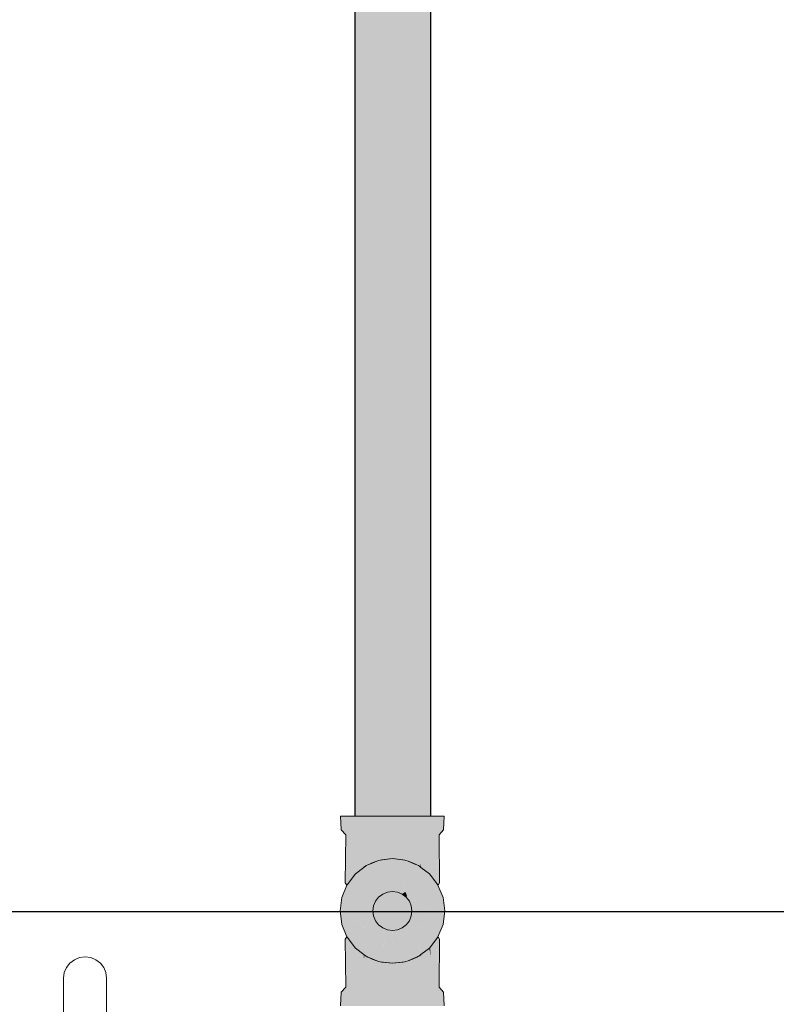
# Model space of a CAD drawing. Header units: millimetres. Extents: x -16331 to -10174, y -4135 to -3584.
# Tile 27 of 256: x -10371.181 to -10370.196, y -4014.513 to -4013.232. Entities that reach past the tile are written whole.
import ezdxf

# ---------------------------------------------------------------- set-up
doc = ezdxf.new("R2010")
doc.units = ezdxf.units.MM
doc.layers.add('AF-Condutos', color=4, linetype='Continuous')
doc.layers.add('DI-Eixos', color=7, linetype='Continuous')
for name, color, linetype, lineweight in [('AF-Peça de utilização', 152, 'Continuous', 18), ('DI-Elementos externos em vista', 9, 'Continuous', 5), ('IFC-IfcFlowTerminal-Contorno', 250, 'Continuous', 5)]:
    doc.layers.add(name, color=color, linetype=linetype, lineweight=lineweight)

msp = doc.modelspace()

# ---------------------------------------------------------------- hatches: boundary and pattern name
at = {"layer": 'AF-Condutos', "linetype": 'Continuous'}
for points in [[(-10370.7448, -4014.2682), (-10370.7448, -4014.2682), (-10370.7364, -4014.2682), (-10370.7362, -4014.2682), (-10370.7209, -4010.5657), (-10370.7364, -4010.5657), (-10370.7448, -4010.5657)], [(-10370.7209, -4010.5657), (-10370.7362, -4014.2682), (-10370.7209, -4014.2682), (-10370.7207, -4014.2682), (-10370.7012, -4014.2682), (-10370.7012, -4010.5657)], [(-10370.7009, -4014.2682), (-10370.6805, -4010.5657), (-10370.7012, -4010.5657), (-10370.7012, -4014.2682)], [(-10370.6805, -4010.5657), (-10370.7009, -4014.2682), (-10370.6805, -4014.2682)], [(-10370.6503, -4010.5657), (-10370.6625, -4010.5657), (-10370.6805, -4010.5657), (-10370.6805, -4014.2682), (-10370.6803, -4014.2682), (-10370.6625, -4014.2682), (-10370.6623, -4014.2682), (-10370.6503, -4014.2682)], [(-10370.6459, -4010.5657), (-10370.6503, -4010.5657), (-10370.6503, -4014.2682), (-10370.6502, -4014.2682), (-10370.6459, -4014.2682)]]:
    msp.add_hatch(color=151, dxfattribs=at).paths.add_polyline_path(points)
at = {"layer": 'AF-Peça de utilização', "linetype": 'Continuous'}
for points in [[(-10370.7635, -4014.2682), (-10370.7625, -4014.2861), (-10370.7568, -4014.2927), (-10370.7528, -4014.3552), (-10370.7531, -4014.2927), (-10370.7528, -4014.3548), (-10370.7528, -4014.3548), (-10370.7448, -4014.3444), (-10370.7494, -4014.2927), (-10370.7585, -4014.2861), (-10370.7494, -4014.2927), (-10370.748, -4014.3082), (-10370.7448, -4014.3441), (-10370.7448, -4014.3082), (-10370.7448, -4014.3441), (-10370.7432, -4014.3082), (-10370.7448, -4014.2927), (-10370.7432, -4014.3082), (-10370.7448, -4014.3441), (-10370.7447, -4014.344), (-10370.7448, -4014.3441), (-10370.7448, -4014.3444), (-10370.7441, -4014.3435), (-10370.7437, -4014.3432), (-10370.7436, -4014.3431), (-10370.7437, -4014.343), (-10370.7436, -4014.3431), (-10370.7436, -4014.3428), (-10370.7436, -4014.3431), (-10370.7435, -4014.3431), (-10370.7401, -4014.3404), (-10370.7397, -4014.3401), (-10370.7402, -4014.3384), (-10370.7397, -4014.3401), (-10370.7332, -4014.3352), (-10370.733, -4014.335), (-10370.733, -4014.3346), (-10370.7398, -4014.3379), (-10370.7429, -4014.3082), (-10370.7398, -4014.3379), (-10370.7416, -4014.3082), (-10370.7425, -4014.2927), (-10370.7448, -4014.2892), (-10370.7425, -4014.2927), (-10370.7416, -4014.3082), (-10370.7398, -4014.3379), (-10370.7343, -4014.3307), (-10370.7398, -4014.3379), (-10370.733, -4014.3346), (-10370.734, -4014.3303), (-10370.739, -4014.3082), (-10370.733, -4014.3346), (-10370.7347, -4014.3082), (-10370.733, -4014.3082), (-10370.7288, -4014.3082), (-10370.733, -4014.2986), (-10370.7288, -4014.3082), (-10370.7259, -4014.3295), (-10370.7258, -4014.3295), (-10370.7261, -4014.3082), (-10370.7226, -4014.327), (-10370.7222, -4014.3289), (-10370.7225, -4014.3269), (-10370.7246, -4014.3082), (-10370.7263, -4014.2927), (-10370.733, -4014.2927), (-10370.7356, -4014.2927), (-10370.7448, -4014.2873), (-10370.7356, -4014.2927), (-10370.7263, -4014.2927), (-10370.7292, -4014.2861), (-10370.7394, -4014.2861), (-10370.7448, -4014.2861), (-10370.7469, -4014.2861), (-10370.7545, -4014.2861), (-10370.7469, -4014.2861), (-10370.7448, -4014.2861), (-10370.7448, -4014.2745), (-10370.7448, -4014.2861), (-10370.7394, -4014.2861), (-10370.7292, -4014.2861), (-10370.7263, -4014.2927), (-10370.7246, -4014.3082), (-10370.7222, -4014.3289), (-10370.7193, -4014.3082), (-10370.7109, -4014.3229), (-10370.71, -4014.3244), (-10370.7136, -4014.3259), (-10370.712, -4014.3257), (-10370.7097, -4014.325), (-10370.7098, -4014.3243), (-10370.7102, -4014.3225), (-10370.7135, -4014.3082), (-10370.7103, -4014.3221), (-10370.7097, -4014.325), (-10370.7085, -4014.3223), (-10370.7025, -4014.3082), (-10370.7171, -4014.2927), (-10370.7025, -4014.3082), (-10370.697, -4014.3211), (-10370.6959, -4014.3236), (-10370.6959, -4014.3207), (-10370.6959, -4014.3082), (-10370.6843, -4014.3224), (-10370.6822, -4014.325), (-10370.6834, -4014.3223), (-10370.6822, -4014.325), (-10370.6816, -4014.3221), (-10370.6893, -4014.3082), (-10370.6959, -4014.2927), (-10370.6893, -4014.3082), (-10370.6816, -4014.3221), (-10370.6784, -4014.3082), (-10370.6748, -4014.2927), (-10370.6784, -4014.3082), (-10370.6708, -4014.3261), (-10370.6705, -4014.3269), (-10370.6784, -4014.3082), (-10370.6821, -4014.3243), (-10370.6822, -4014.325), (-10370.6799, -4014.3257), (-10370.6783, -4014.3259), (-10370.6757, -4014.3262), (-10370.6783, -4014.3259), (-10370.6756, -4014.327), (-10370.6696, -4014.3289), (-10370.6699, -4014.327), (-10370.67, -4014.3262), (-10370.6726, -4014.3082), (-10370.6696, -4014.3289), (-10370.6673, -4014.3082), (-10370.6655, -4014.2927), (-10370.6627, -4014.2861), (-10370.6621, -4014.2682), (-10370.6728, -4014.2861), (-10370.6621, -4014.2682), (-10370.6784, -4014.2682), (-10370.6959, -4014.2861), (-10370.719, -4014.2861), (-10370.6959, -4014.2861), (-10370.6784, -4014.2682), (-10370.6959, -4014.2682), (-10370.7134, -4014.2682), (-10370.7297, -4014.2682), (-10370.7437, -4014.2682), (-10370.7448, -4014.2682), (-10370.7545, -4014.2682), (-10370.7612, -4014.2682)], [(-10370.6294, -4014.2861), (-10370.6284, -4014.2682), (-10370.6307, -4014.2682), (-10370.6374, -4014.2682), (-10370.6459, -4014.2682), (-10370.6482, -4014.2682), (-10370.6459, -4014.2806), (-10370.6482, -4014.2682), (-10370.6621, -4014.2682), (-10370.6627, -4014.2861), (-10370.6525, -4014.2861), (-10370.6627, -4014.2861), (-10370.6655, -4014.2927), (-10370.6562, -4014.2927), (-10370.6459, -4014.2861), (-10370.6562, -4014.2927), (-10370.6572, -4014.3082), (-10370.6588, -4014.3346), (-10370.6529, -4014.3082), (-10370.6493, -4014.2927), (-10370.6459, -4014.2867), (-10370.645, -4014.2861), (-10370.6459, -4014.2867), (-10370.6459, -4014.2876), (-10370.6459, -4014.2867), (-10370.6493, -4014.2927), (-10370.6459, -4014.2927), (-10370.6493, -4014.2927), (-10370.6529, -4014.3082), (-10370.6521, -4014.3379), (-10370.6522, -4014.3401), (-10370.6514, -4014.3407), (-10370.6486, -4014.3429), (-10370.6486, -4014.3424), (-10370.6503, -4014.3082), (-10370.6486, -4014.3424), (-10370.6486, -4014.3429), (-10370.6483, -4014.3431), (-10370.6483, -4014.3428), (-10370.6483, -4014.3431), (-10370.6477, -4014.3435), (-10370.6475, -4014.3438), (-10370.6475, -4014.3437), (-10370.649, -4014.3082), (-10370.6475, -4014.3438), (-10370.6459, -4014.3082), (-10370.6459, -4014.3023), (-10370.6459, -4014.3082), (-10370.6471, -4014.3444), (-10370.6459, -4014.3319), (-10370.6438, -4014.3082), (-10370.6424, -4014.2927), (-10370.6374, -4014.2861), (-10370.6424, -4014.2927), (-10370.6334, -4014.2861), (-10370.6424, -4014.2927), (-10370.6471, -4014.3444), (-10370.6391, -4014.3548), (-10370.6391, -4014.3548), (-10370.6388, -4014.2927), (-10370.6391, -4014.3552), (-10370.6351, -4014.2927)], [(-10370.7528, -4014.3549), (-10370.7568, -4014.2927), (-10370.7573, -4014.3552), (-10370.7546, -4014.3572), (-10370.7531, -4014.3552)], [(-10370.6588, -4014.3052), (-10370.6588, -4014.2927), (-10370.6655, -4014.2927), (-10370.6673, -4014.3082), (-10370.6694, -4014.3269), (-10370.6696, -4014.3289), (-10370.666, -4014.3295), (-10370.6696, -4014.3289), (-10370.6661, -4014.3307), (-10370.6641, -4014.3318), (-10370.6619, -4014.3327), (-10370.6608, -4014.3335), (-10370.6588, -4014.3346), (-10370.6603, -4014.3333), (-10370.6614, -4014.3329), (-10370.6603, -4014.3333), (-10370.6588, -4014.3346), (-10370.6589, -4014.3339), (-10370.6592, -4014.3321), (-10370.6594, -4014.3307), (-10370.6635, -4014.3307), (-10370.6644, -4014.3307), (-10370.6594, -4014.3307), (-10370.663, -4014.3082), (-10370.6627, -4014.3082), (-10370.663, -4014.3082), (-10370.6594, -4014.3307), (-10370.6588, -4014.3295), (-10370.6588, -4014.3294), (-10370.6588, -4014.3082), (-10370.6588, -4014.3294), (-10370.6588, -4014.3295), (-10370.6594, -4014.3307), (-10370.6588, -4014.3307), (-10370.6586, -4014.3307), (-10370.6572, -4014.3082), (-10370.6562, -4014.2927), (-10370.6588, -4014.2927)], [(-10370.6388, -4014.3552), (-10370.6373, -4014.3572), (-10370.6346, -4014.3552), (-10370.6351, -4014.2927), (-10370.639, -4014.3549)], [(-10370.733, -4014.3346), (-10370.7288, -4014.3082), (-10370.7347, -4014.3082)], [(-10370.733, -4014.3346), (-10370.7311, -4014.3335), (-10370.73, -4014.3327), (-10370.7278, -4014.3318), (-10370.7258, -4014.3307), (-10370.728, -4014.3312), (-10370.7307, -4014.333), (-10370.728, -4014.3312), (-10370.7258, -4014.3307), (-10370.7259, -4014.33), (-10370.726, -4014.3296), (-10370.7266, -4014.3301), (-10370.7269, -4014.3303), (-10370.7275, -4014.3307), (-10370.7269, -4014.3303), (-10370.7266, -4014.3301), (-10370.726, -4014.3296), (-10370.7288, -4014.3082), (-10370.7324, -4014.3307), (-10370.7326, -4014.3321), (-10370.7284, -4014.3307), (-10370.7326, -4014.3321), (-10370.7329, -4014.3339)], [(-10370.7288, -4014.3082), (-10370.726, -4014.3296), (-10370.7259, -4014.3295)], [(-10370.7261, -4014.3082), (-10370.7258, -4014.3295), (-10370.7258, -4014.3307), (-10370.7222, -4014.3289), (-10370.7226, -4014.327)], [(-10370.7222, -4014.3289), (-10370.7163, -4014.327), (-10370.7136, -4014.3259), (-10370.71, -4014.3244), (-10370.7144, -4014.326), (-10370.71, -4014.3244), (-10370.7193, -4014.3082), (-10370.722, -4014.327)], [(-10370.7025, -4014.3082), (-10370.7097, -4014.325), (-10370.6959, -4014.3236)], [(-10370.6959, -4014.3082), (-10370.6959, -4014.3236), (-10370.6822, -4014.325)], [(-10370.6529, -4014.3082), (-10370.6579, -4014.3303), (-10370.6588, -4014.3346), (-10370.6588, -4014.335), (-10370.6587, -4014.3352), (-10370.6567, -4014.3367), (-10370.653, -4014.3395), (-10370.653, -4014.3367), (-10370.653, -4014.3376), (-10370.653, -4014.3395), (-10370.6522, -4014.3401), (-10370.6521, -4014.3381), (-10370.6521, -4014.3379)], [(-10370.6459, -4014.3082), (-10370.6475, -4014.3437), (-10370.6475, -4014.3438), (-10370.6471, -4014.3444), (-10370.647, -4014.3441)], [(-10370.678, -4014.3738), (-10370.6764, -4014.3732), (-10370.6588, -4014.3663), (-10370.6369, -4014.3577), (-10370.6477, -4014.3435), (-10370.6588, -4014.335), (-10370.6608, -4014.3335), (-10370.6619, -4014.3327), (-10370.662, -4014.3329), (-10370.6619, -4014.3327), (-10370.6641, -4014.3318), (-10370.6625, -4014.3326), (-10370.6641, -4014.3318), (-10370.6666, -4014.3307), (-10370.6756, -4014.327), (-10370.6783, -4014.3259), (-10370.6783, -4014.3262), (-10370.6783, -4014.3259), (-10370.6799, -4014.3257), (-10370.6784, -4014.3262), (-10370.6799, -4014.3257), (-10370.6959, -4014.3236), (-10370.712, -4014.3257), (-10370.7136, -4014.3259), (-10370.7131, -4014.326), (-10370.7136, -4014.3259), (-10370.7135, -4014.3261), (-10370.7115, -4014.3307), (-10370.6966, -4014.3648), (-10370.6959, -4014.3645), (-10370.6966, -4014.3648), (-10370.6959, -4014.3663), (-10370.6894, -4014.3672), (-10370.6903, -4014.3621), (-10370.6959, -4014.3307), (-10370.6902, -4014.3621), (-10370.6896, -4014.3655), (-10370.6901, -4014.3621), (-10370.6949, -4014.3307), (-10370.6897, -4014.3648), (-10370.6894, -4014.3672), (-10370.6889, -4014.3654), (-10370.6796, -4014.3307), (-10370.683, -4014.368), (-10370.6788, -4014.3307), (-10370.6832, -4014.3698), (-10370.6588, -4014.3517), (-10370.6735, -4014.3693), (-10370.6588, -4014.3546), (-10370.6767, -4014.3725), (-10370.6735, -4014.3693), (-10370.6739, -4014.3692), (-10370.6735, -4014.3693), (-10370.6588, -4014.3517), (-10370.674, -4014.3692), (-10370.6588, -4014.3517), (-10370.6791, -4014.3667), (-10370.6782, -4014.3687), (-10370.6767, -4014.3723)], [(-10370.6974, -4014.3238), (-10370.6974, -4014.3237), (-10370.6998, -4014.324), (-10370.7089, -4014.3249), (-10370.7097, -4014.325), (-10370.71, -4014.3251), (-10370.7096, -4014.3254), (-10370.7089, -4014.3253), (-10370.7082, -4014.3252), (-10370.6998, -4014.3241)], [(-10370.6944, -4014.3238), (-10370.6851, -4014.325), (-10370.683, -4014.3253), (-10370.682, -4014.3254), (-10370.6819, -4014.3251), (-10370.683, -4014.3249), (-10370.6852, -4014.3247), (-10370.6945, -4014.3237)], [(-10370.7086, -4014.3698), (-10370.7025, -4014.3672), (-10370.7057, -4014.3632), (-10370.73, -4014.3327), (-10370.7096, -4014.3681), (-10370.73, -4014.3327), (-10370.733, -4014.3517), (-10370.71, -4014.3687), (-10370.733, -4014.3517), (-10370.7301, -4014.333), (-10370.73, -4014.3327), (-10370.7311, -4014.3335), (-10370.733, -4014.335), (-10370.7441, -4014.3435), (-10370.755, -4014.3577), (-10370.733, -4014.3663), (-10370.7139, -4014.3738), (-10370.7086, -4014.3698), (-10370.733, -4014.3546), (-10370.7101, -4014.3688)], [(-10370.7123, -4014.3307), (-10370.7135, -4014.3262), (-10370.7136, -4014.3259), (-10370.7163, -4014.327), (-10370.7253, -4014.3307), (-10370.7278, -4014.3318), (-10370.73, -4014.3327), (-10370.7299, -4014.3329), (-10370.7025, -4014.3672), (-10370.6959, -4014.3663)], [(-10370.7259, -4014.3295), (-10370.726, -4014.3296), (-10370.7258, -4014.33)], [(-10370.726, -4014.3296), (-10370.7259, -4014.33), (-10370.7258, -4014.33)], [(-10370.7258, -4014.33), (-10370.7258, -4014.3295), (-10370.7259, -4014.3295)], [(-10370.7258, -4014.3307), (-10370.7258, -4014.33), (-10370.7259, -4014.33)], [(-10370.7219, -4014.3293), (-10370.7222, -4014.3289), (-10370.7258, -4014.3307), (-10370.7253, -4014.3307)], [(-10370.7209, -4014.3285), (-10370.7216, -4014.3286), (-10370.7222, -4014.3289), (-10370.7219, -4014.3293), (-10370.7214, -4014.3291), (-10370.7209, -4014.3289), (-10370.7201, -4014.3286), (-10370.7163, -4014.327)], [(-10370.6966, -4014.3648), (-10370.7115, -4014.3307), (-10370.7135, -4014.3261), (-10370.7136, -4014.3259), (-10370.7135, -4014.3262), (-10370.7123, -4014.3307)], [(-10370.7116, -4014.3256), (-10370.712, -4014.3257), (-10370.7119, -4014.3257)], [(-10370.7099, -4014.3254), (-10370.7096, -4014.3254), (-10370.71, -4014.3251), (-10370.7116, -4014.3256), (-10370.7119, -4014.3257), (-10370.7116, -4014.3256)], [(-10370.6894, -4014.3672), (-10370.6896, -4014.3655), (-10370.6902, -4014.3621), (-10370.6959, -4014.3307), (-10370.6903, -4014.3621), (-10370.6897, -4014.3655)], [(-10370.6796, -4014.3307), (-10370.6894, -4014.3672), (-10370.6832, -4014.3698)], [(-10370.6822, -4014.325), (-10370.683, -4014.3249), (-10370.6819, -4014.3251)], [(-10370.6819, -4014.3251), (-10370.682, -4014.3254), (-10370.681, -4014.3255), (-10370.6799, -4014.3257)], [(-10370.6718, -4014.3282), (-10370.6756, -4014.327), (-10370.6717, -4014.3287), (-10370.6709, -4014.3289), (-10370.6707, -4014.3291), (-10370.6666, -4014.3307), (-10370.6661, -4014.3307), (-10370.6696, -4014.3289), (-10370.6706, -4014.3286), (-10370.6709, -4014.3285)], [(-10370.6588, -4014.3346), (-10370.6586, -4014.3307), (-10370.6594, -4014.3307)], [(-10370.7179, -4014.379), (-10370.7139, -4014.3738), (-10370.7187, -4014.3719), (-10370.755, -4014.3577), (-10370.7195, -4014.3781), (-10370.755, -4014.3577), (-10370.7552, -4014.3581), (-10370.7618, -4014.3741), (-10370.7421, -4014.3763), (-10370.7196, -4014.3789)], [(-10370.7552, -4014.3581), (-10370.755, -4014.3577), (-10370.7547, -4014.3571), (-10370.7573, -4014.3552), (-10370.7553, -4014.358)], [(-10370.7547, -4014.3571), (-10370.755, -4014.3577), (-10370.7546, -4014.3572)], [(-10370.6498, -4014.3763), (-10370.6301, -4014.3741), (-10370.6367, -4014.3581), (-10370.6369, -4014.3577), (-10370.678, -4014.3738), (-10370.6739, -4014.379)], [(-10370.6371, -4014.3571), (-10370.6373, -4014.3572), (-10370.6372, -4014.3573)], [(-10370.6367, -4014.3581), (-10370.6366, -4014.358), (-10370.6346, -4014.3552), (-10370.6371, -4014.3571), (-10370.6372, -4014.3573), (-10370.6369, -4014.3577)], [(-10370.7641, -4014.3917), (-10370.7205, -4014.3852), (-10370.7179, -4014.379), (-10370.7618, -4014.3741)], [(-10370.7086, -4014.4137), (-10370.7025, -4014.4163), (-10370.6959, -4014.4171), (-10370.6894, -4014.4163), (-10370.6832, -4014.4137), (-10370.678, -4014.4097), (-10370.6739, -4014.4044), (-10370.6714, -4014.3983), (-10370.6705, -4014.3917), (-10370.6714, -4014.3852), (-10370.6739, -4014.379), (-10370.678, -4014.3738), (-10370.6832, -4014.3698), (-10370.6894, -4014.3672), (-10370.6959, -4014.3663), (-10370.7025, -4014.3672), (-10370.7086, -4014.3698), (-10370.7139, -4014.3738), (-10370.7179, -4014.379), (-10370.7205, -4014.3852), (-10370.7213, -4014.3917), (-10370.7205, -4014.3983), (-10370.7179, -4014.4044), (-10370.7139, -4014.4097)], [(-10370.678, -4014.3738), (-10370.6768, -4014.3724), (-10370.6767, -4014.3723), (-10370.6783, -4014.3687), (-10370.6791, -4014.3667), (-10370.6812, -4014.3683), (-10370.6832, -4014.3698), (-10370.678, -4014.3738), (-10370.6788, -4014.3686), (-10370.6783, -4014.3718)], [(-10370.6714, -4014.3852), (-10370.6697, -4014.3854), (-10370.6278, -4014.3917), (-10370.6301, -4014.3741), (-10370.6688, -4014.3785), (-10370.6696, -4014.3847), (-10370.6688, -4014.3785), (-10370.6739, -4014.379)], [(-10370.7641, -4014.3917), (-10370.7232, -4014.3917), (-10370.7213, -4014.3917), (-10370.7205, -4014.3852), (-10370.7256, -4014.3859)], [(-10370.6714, -4014.3983), (-10370.6301, -4014.4094), (-10370.6278, -4014.3917), (-10370.6714, -4014.3852), (-10370.6705, -4014.3917)], [(-10370.7618, -4014.4094), (-10370.7205, -4014.3983), (-10370.7213, -4014.3917), (-10370.7641, -4014.3917)], [(-10370.7552, -4014.4253), (-10370.755, -4014.4258), (-10370.7179, -4014.4044), (-10370.7205, -4014.3983), (-10370.7393, -4014.4034), (-10370.7618, -4014.4094)], [(-10370.6367, -4014.4253), (-10370.6301, -4014.4094), (-10370.6525, -4014.4034), (-10370.6714, -4014.3983), (-10370.6739, -4014.4044), (-10370.6369, -4014.4258)], [(-10370.73, -4014.4508), (-10370.7299, -4014.4506), (-10370.7145, -4014.4113), (-10370.7139, -4014.4097), (-10370.7152, -4014.411), (-10370.733, -4014.4288), (-10370.7188, -4014.4059), (-10370.7179, -4014.4044), (-10370.719, -4014.4058), (-10370.733, -4014.4249), (-10370.7179, -4014.4044), (-10370.733, -4014.4132), (-10370.755, -4014.4258), (-10370.7441, -4014.44), (-10370.733, -4014.4485), (-10370.7147, -4014.4113), (-10370.733, -4014.4485), (-10370.7311, -4014.45)], [(-10370.733, -4014.4288), (-10370.7139, -4014.4097), (-10370.7179, -4014.4044)], [(-10370.7025, -4014.4163), (-10370.7086, -4014.4137), (-10370.7139, -4014.4097), (-10370.73, -4014.4508)], [(-10370.6783, -4014.4576), (-10370.6783, -4014.4573), (-10370.6783, -4014.4576), (-10370.6756, -4014.4565), (-10370.6666, -4014.4527), (-10370.6641, -4014.4517), (-10370.6619, -4014.4508), (-10370.662, -4014.4506), (-10370.6832, -4014.4137), (-10370.6894, -4014.4163), (-10370.6788, -4014.4527), (-10370.6889, -4014.4181), (-10370.6796, -4014.4527), (-10370.6784, -4014.4573)], [(-10370.6588, -4014.4288), (-10370.678, -4014.4097), (-10370.6832, -4014.4137), (-10370.6619, -4014.4508)], [(-10370.6618, -4014.4505), (-10370.6608, -4014.45), (-10370.6588, -4014.4485), (-10370.6477, -4014.44), (-10370.6369, -4014.4258), (-10370.6588, -4014.4132), (-10370.6739, -4014.4044), (-10370.678, -4014.4097), (-10370.6588, -4014.4249), (-10370.6766, -4014.4108), (-10370.678, -4014.4097), (-10370.6767, -4014.411), (-10370.6588, -4014.4288)], [(-10370.755, -4014.4258), (-10370.7553, -4014.4255), (-10370.7573, -4014.4283), (-10370.7547, -4014.4264), (-10370.7546, -4014.4263)], [(-10370.7531, -4014.4283), (-10370.7546, -4014.4263), (-10370.7573, -4014.4283), (-10370.7568, -4014.4908), (-10370.7528, -4014.4286)], [(-10370.7553, -4014.4255), (-10370.755, -4014.4258), (-10370.7552, -4014.4253)], [(-10370.7136, -4014.4576), (-10370.7135, -4014.4573), (-10370.7115, -4014.4527), (-10370.703, -4014.4181), (-10370.7025, -4014.4163), (-10370.703, -4014.4181), (-10370.7123, -4014.4527), (-10370.703, -4014.4181), (-10370.7025, -4014.4163), (-10370.7036, -4014.4176), (-10370.7294, -4014.4509), (-10370.7299, -4014.4506), (-10370.73, -4014.4508), (-10370.7278, -4014.4517), (-10370.7253, -4014.4527), (-10370.7135, -4014.4573), (-10370.7253, -4014.4527), (-10370.7163, -4014.4565)], [(-10370.7036, -4014.4176), (-10370.7299, -4014.4506), (-10370.7294, -4014.4509)], [(-10370.6799, -4014.4578), (-10370.6783, -4014.4576), (-10370.6784, -4014.4573), (-10370.6788, -4014.4575), (-10370.6784, -4014.4573), (-10370.6796, -4014.4527), (-10370.6894, -4014.4163), (-10370.6959, -4014.4171), (-10370.6949, -4014.4527), (-10370.6959, -4014.419), (-10370.6959, -4014.4171), (-10370.6959, -4014.419), (-10370.6959, -4014.4527), (-10370.6959, -4014.4171), (-10370.7115, -4014.4527), (-10370.7135, -4014.4573), (-10370.7136, -4014.4576), (-10370.712, -4014.4578), (-10370.6959, -4014.4599)], [(-10370.7115, -4014.4527), (-10370.6959, -4014.4171), (-10370.7025, -4014.4163)], [(-10370.639, -4014.4286), (-10370.6351, -4014.4908), (-10370.6346, -4014.4283), (-10370.6373, -4014.4263), (-10370.6388, -4014.4283)], [(-10370.6369, -4014.4258), (-10370.6373, -4014.4263), (-10370.6371, -4014.4264), (-10370.6346, -4014.4283), (-10370.6366, -4014.4255)], [(-10370.6366, -4014.4255), (-10370.6367, -4014.4253), (-10370.6367, -4014.4254), (-10370.6369, -4014.4258)], [(-10370.6284, -4014.5153), (-10370.6294, -4014.4974), (-10370.6351, -4014.4908), (-10370.6391, -4014.4283), (-10370.6388, -4014.4908), (-10370.6391, -4014.4287), (-10370.6391, -4014.4287), (-10370.6471, -4014.4391), (-10370.6424, -4014.4908), (-10370.6334, -4014.4974), (-10370.6424, -4014.4908), (-10370.6438, -4014.4753), (-10370.6459, -4014.4516), (-10370.6459, -4014.4753), (-10370.6459, -4014.4516), (-10370.648, -4014.4402), (-10370.648, -4014.4753), (-10370.6459, -4014.4908), (-10370.648, -4014.4753), (-10370.6483, -4014.4407), (-10370.649, -4014.4753), (-10370.6483, -4014.4407), (-10370.6483, -4014.4404), (-10370.6518, -4014.4431), (-10370.6516, -4014.445), (-10370.652, -4014.4455), (-10370.6516, -4014.445), (-10370.6518, -4014.4431), (-10370.6522, -4014.4434), (-10370.6521, -4014.4456), (-10370.6522, -4014.4434), (-10370.6587, -4014.4483), (-10370.6588, -4014.4485), (-10370.6588, -4014.4489), (-10370.6574, -4014.4525), (-10370.6588, -4014.4489), (-10370.6576, -4014.4528), (-10370.6503, -4014.4753), (-10370.6493, -4014.4908), (-10370.6503, -4014.4753), (-10370.6576, -4014.4528), (-10370.6588, -4014.4489), (-10370.6579, -4014.4532), (-10370.6529, -4014.4753), (-10370.6588, -4014.4489), (-10370.6572, -4014.4753), (-10370.6562, -4014.4908), (-10370.6459, -4014.4968), (-10370.6459, -4014.4959), (-10370.645, -4014.4974), (-10370.6374, -4014.4974), (-10370.645, -4014.4974), (-10370.6459, -4014.4959), (-10370.6459, -4014.4968), (-10370.6562, -4014.4908), (-10370.6655, -4014.4908), (-10370.6588, -4014.4908), (-10370.6562, -4014.4908), (-10370.6588, -4014.4848), (-10370.6562, -4014.4908), (-10370.6572, -4014.4753), (-10370.6588, -4014.4753), (-10370.663, -4014.4753), (-10370.666, -4014.454), (-10370.666, -4014.4535), (-10370.666, -4014.454), (-10370.6661, -4014.4527), (-10370.6696, -4014.4546), (-10370.6693, -4014.4565), (-10370.6657, -4014.4753), (-10370.6693, -4014.4565), (-10370.6696, -4014.4546), (-10370.6694, -4014.4566), (-10370.6673, -4014.4753), (-10370.6696, -4014.4546), (-10370.6726, -4014.4753), (-10370.6748, -4014.4908), (-10370.6627, -4014.4974), (-10370.6525, -4014.4974), (-10370.6459, -4014.4974), (-10370.6459, -4014.5029), (-10370.6459, -4014.4974), (-10370.6525, -4014.4974), (-10370.6627, -4014.4974), (-10370.6748, -4014.4908), (-10370.6726, -4014.4753), (-10370.681, -4014.4606), (-10370.6819, -4014.4591), (-10370.6822, -4014.4585), (-10370.6821, -4014.4592), (-10370.6817, -4014.461), (-10370.6784, -4014.4753), (-10370.6822, -4014.4585), (-10370.6959, -4014.4599), (-10370.6839, -4014.4753), (-10370.6941, -4014.4622), (-10370.6959, -4014.4599), (-10370.6951, -4014.4625), (-10370.6907, -4014.4753), (-10370.6959, -4014.4599), (-10370.7097, -4014.4585), (-10370.7012, -4014.4753), (-10370.6959, -4014.4753), (-10370.6919, -4014.4753), (-10370.6959, -4014.4753), (-10370.6877, -4014.4908), (-10370.6854, -4014.4908), (-10370.6844, -4014.4974), (-10370.6728, -4014.4974), (-10370.6844, -4014.4974), (-10370.6854, -4014.4908), (-10370.6877, -4014.4908), (-10370.6959, -4014.4753), (-10370.7012, -4014.4753), (-10370.6959, -4014.4908), (-10370.6959, -4014.4974), (-10370.6959, -4014.4908), (-10370.7012, -4014.4753), (-10370.7083, -4014.4612), (-10370.7097, -4014.4585), (-10370.7094, -4014.4613), (-10370.708, -4014.4753), (-10370.7097, -4014.4585), (-10370.7135, -4014.4753), (-10370.7065, -4014.4908), (-10370.7135, -4014.4753), (-10370.7171, -4014.4908), (-10370.7135, -4014.4753), (-10370.7211, -4014.4574), (-10370.7214, -4014.4566), (-10370.7135, -4014.4753), (-10370.7098, -4014.4592), (-10370.7097, -4014.4585), (-10370.7125, -4014.4581), (-10370.7097, -4014.4585), (-10370.712, -4014.4578), (-10370.7136, -4014.4576), (-10370.7163, -4014.4565), (-10370.7222, -4014.4546), (-10370.722, -4014.4565), (-10370.7219, -4014.4573), (-10370.7193, -4014.4753), (-10370.7222, -4014.4546), (-10370.7246, -4014.4753), (-10370.7225, -4014.4566), (-10370.7222, -4014.4546), (-10370.7259, -4014.454), (-10370.7222, -4014.4546), (-10370.7258, -4014.4527), (-10370.7278, -4014.4517), (-10370.73, -4014.4508), (-10370.7311, -4014.45), (-10370.733, -4014.4489), (-10370.7316, -4014.4502), (-10370.733, -4014.4489), (-10370.7329, -4014.4496), (-10370.7326, -4014.4514), (-10370.7324, -4014.4527), (-10370.7284, -4014.4527), (-10370.7275, -4014.4527), (-10370.7298, -4014.4509), (-10370.7275, -4014.4527), (-10370.7324, -4014.4527), (-10370.733, -4014.4527), (-10370.7333, -4014.4527), (-10370.733, -4014.454), (-10370.7333, -4014.4527), (-10370.733, -4014.4541), (-10370.7288, -4014.4753), (-10370.733, -4014.4541), (-10370.7333, -4014.4527), (-10370.7347, -4014.4753), (-10370.733, -4014.4753), (-10370.7292, -4014.4753), (-10370.733, -4014.4753), (-10370.7347, -4014.4753), (-10370.733, -4014.4783), (-10370.7347, -4014.4753), (-10370.7357, -4014.4908), (-10370.733, -4014.4908), (-10370.7264, -4014.4908), (-10370.7357, -4014.4908), (-10370.7292, -4014.4974), (-10370.7357, -4014.4908), (-10370.7347, -4014.4753), (-10370.733, -4014.4489), (-10370.739, -4014.4753), (-10370.7398, -4014.4456), (-10370.7416, -4014.4753), (-10370.7436, -4014.4407), (-10370.7429, -4014.4753), (-10370.744, -4014.44), (-10370.7446, -4014.4753), (-10370.7425, -4014.4908), (-10370.7446, -4014.4753), (-10370.744, -4014.4401), (-10370.7448, -4014.4391), (-10370.7448, -4014.4394), (-10370.7448, -4014.4753), (-10370.7448, -4014.4908), (-10370.7448, -4014.4942), (-10370.7448, -4014.4962), (-10370.7448, -4014.4942), (-10370.7448, -4014.4908), (-10370.7448, -4014.4753), (-10370.7448, -4014.4394), (-10370.7481, -4014.4753), (-10370.7494, -4014.4908), (-10370.7469, -4014.4974), (-10370.7448, -4014.4974), (-10370.7469, -4014.4974), (-10370.7494, -4014.4908), (-10370.7448, -4014.4391), (-10370.7528, -4014.4287), (-10370.7528, -4014.4287), (-10370.7531, -4014.4908), (-10370.7528, -4014.4283), (-10370.7568, -4014.4908), (-10370.7585, -4014.4974), (-10370.7545, -4014.4974), (-10370.7585, -4014.4974), (-10370.7568, -4014.4908), (-10370.7625, -4014.4974), (-10370.7635, -4014.5153), (-10370.7612, -4014.5153), (-10370.7545, -4014.5153), (-10370.7448, -4014.509), (-10370.7394, -4014.4974), (-10370.7448, -4014.509), (-10370.7545, -4014.5153), (-10370.7448, -4014.5153), (-10370.7437, -4014.5153), (-10370.7297, -4014.5153), (-10370.7191, -4014.4974), (-10370.7075, -4014.4974), (-10370.7191, -4014.4974), (-10370.7297, -4014.5153), (-10370.7134, -4014.5153), (-10370.6959, -4014.5153), (-10370.7049, -4014.4974), (-10370.6959, -4014.5153), (-10370.6784, -4014.5153), (-10370.6621, -4014.5153), (-10370.6482, -4014.5153), (-10370.6459, -4014.5153), (-10370.6374, -4014.5153), (-10370.6307, -4014.5153)], [(-10370.648, -4014.4403), (-10370.6459, -4014.4516), (-10370.647, -4014.4394), (-10370.6471, -4014.4391), (-10370.6477, -4014.44), (-10370.648, -4014.4402)], [(-10370.744, -4014.4401), (-10370.7436, -4014.4407), (-10370.7436, -4014.4404), (-10370.744, -4014.44)], [(-10370.7429, -4014.4753), (-10370.7436, -4014.4407), (-10370.744, -4014.4401)], [(-10370.7436, -4014.4407), (-10370.7416, -4014.4753), (-10370.7398, -4014.4456), (-10370.7432, -4014.4411), (-10370.7398, -4014.4456), (-10370.7397, -4014.4434), (-10370.7433, -4014.4406), (-10370.7436, -4014.4404)], [(-10370.739, -4014.4753), (-10370.734, -4014.4532), (-10370.733, -4014.4489), (-10370.733, -4014.4485), (-10370.7332, -4014.4483), (-10370.7388, -4014.444), (-10370.7389, -4014.4468), (-10370.7389, -4014.4459), (-10370.7388, -4014.444), (-10370.7397, -4014.4434), (-10370.7398, -4014.4454), (-10370.7398, -4014.4456)], [(-10370.733, -4014.4489), (-10370.7333, -4014.4527), (-10370.7324, -4014.4527)], [(-10370.6619, -4014.4508), (-10370.6641, -4014.4517), (-10370.6661, -4014.4527), (-10370.666, -4014.4535), (-10370.6659, -4014.4539), (-10370.6653, -4014.4534), (-10370.666, -4014.4535), (-10370.6653, -4014.4534), (-10370.665, -4014.4532), (-10370.6644, -4014.4527), (-10370.6639, -4014.4523), (-10370.663, -4014.4516), (-10370.6639, -4014.4523), (-10370.6644, -4014.4527), (-10370.665, -4014.4532), (-10370.6653, -4014.4534), (-10370.6635, -4014.4527), (-10370.6653, -4014.4534), (-10370.6659, -4014.4539), (-10370.666, -4014.4535), (-10370.666, -4014.454), (-10370.663, -4014.4753), (-10370.6594, -4014.4527), (-10370.6592, -4014.4514), (-10370.6589, -4014.4496), (-10370.6588, -4014.4489), (-10370.6608, -4014.45)], [(-10370.6588, -4014.4489), (-10370.663, -4014.4753), (-10370.6572, -4014.4753)], [(-10370.6619, -4014.4508), (-10370.6608, -4014.45), (-10370.6618, -4014.4505)], [(-10370.648, -4014.4403), (-10370.648, -4014.4402), (-10370.6483, -4014.4404)], [(-10370.648, -4014.4753), (-10370.648, -4014.4403), (-10370.6483, -4014.4404), (-10370.6483, -4014.4407)], [(-10370.7201, -4014.4553), (-10370.7163, -4014.4565), (-10370.7169, -4014.4562), (-10370.7202, -4014.4548), (-10370.7209, -4014.4545), (-10370.7212, -4014.4544), (-10370.7253, -4014.4527), (-10370.7258, -4014.4527), (-10370.7222, -4014.4546), (-10370.7213, -4014.4549), (-10370.7209, -4014.455)], [(-10370.6975, -4014.4597), (-10370.7068, -4014.4585), (-10370.7089, -4014.4582), (-10370.7099, -4014.4581), (-10370.7109, -4014.4579), (-10370.712, -4014.4578), (-10370.71, -4014.4584), (-10370.7089, -4014.4586), (-10370.7066, -4014.4588), (-10370.6974, -4014.4598)], [(-10370.7097, -4014.4585), (-10370.7089, -4014.4586), (-10370.71, -4014.4584)], [(-10370.6945, -4014.4598), (-10370.692, -4014.4595), (-10370.683, -4014.4586), (-10370.6822, -4014.4585), (-10370.6819, -4014.4584), (-10370.6823, -4014.4581), (-10370.683, -4014.4582), (-10370.6837, -4014.4583), (-10370.6921, -4014.4594), (-10370.6945, -4014.4597), (-10370.6959, -4014.4599)], [(-10370.682, -4014.4581), (-10370.6823, -4014.4581), (-10370.6819, -4014.4584)], [(-10370.6783, -4014.4576), (-10370.6797, -4014.4582), (-10370.6783, -4014.4576), (-10370.6799, -4014.4578), (-10370.6822, -4014.4585), (-10370.6819, -4014.4591), (-10370.6726, -4014.4753), (-10370.6699, -4014.4565), (-10370.6696, -4014.4546), (-10370.6756, -4014.4565)], [(-10370.682, -4014.4581), (-10370.6819, -4014.4584), (-10370.6802, -4014.4579), (-10370.6803, -4014.4579)], [(-10370.6802, -4014.4579), (-10370.6799, -4014.4578), (-10370.6803, -4014.4579)], [(-10370.6709, -4014.455), (-10370.6703, -4014.4548), (-10370.6696, -4014.4546), (-10370.6661, -4014.4527), (-10370.6666, -4014.4527), (-10370.67, -4014.4541), (-10370.6705, -4014.4544), (-10370.6709, -4014.4545), (-10370.6718, -4014.4549), (-10370.6756, -4014.4565)]]:
    msp.add_hatch(color=161, dxfattribs=at).paths.add_polyline_path(points)

# ---------------------------------------------------------------- linework, layer by layer
at = {"layer": 'AF-Condutos'}
for p, q in [((-10370.7448, -4010.5657), (-10370.7448, -4014.2682)), ((-10370.6459, -4014.2682), (-10370.6459, -4010.5657))]:
    msp.add_line(p, q, dxfattribs=at)
at = {"layer": 'AF-Peça de utilização'}
for p, q in [((-10370.7612, -4014.2682), (-10370.7635, -4014.2682)), ((-10370.7635, -4014.2682), (-10370.7625, -4014.2861)), ((-10370.7545, -4014.2682), (-10370.7612, -4014.2682)), ((-10370.7448, -4014.2682), (-10370.7545, -4014.2682)), ((-10370.7437, -4014.2682), (-10370.7448, -4014.2682)), ((-10370.7297, -4014.2682), (-10370.7437, -4014.2682)), ((-10370.7134, -4014.2682), (-10370.7297, -4014.2682)), ((-10370.6959, -4014.2682), (-10370.7134, -4014.2682)), ((-10370.6784, -4014.2682), (-10370.6959, -4014.2682)), ((-10370.6621, -4014.2682), (-10370.6784, -4014.2682)), ((-10370.6482, -4014.2682), (-10370.6621, -4014.2682)), ((-10370.6459, -4014.2682), (-10370.6482, -4014.2682)), ((-10370.6374, -4014.2682), (-10370.6459, -4014.2682)), ((-10370.6307, -4014.2682), (-10370.6374, -4014.2682)), ((-10370.6284, -4014.2682), (-10370.6307, -4014.2682)), ((-10370.6294, -4014.2861), (-10370.6284, -4014.2682)), ((-10370.7625, -4014.2861), (-10370.7568, -4014.2927)), ((-10370.7568, -4014.2927), (-10370.7573, -4014.3552)), ((-10370.6351, -4014.2927), (-10370.6294, -4014.2861)), ((-10370.6346, -4014.3552), (-10370.6351, -4014.2927)), ((-10370.6959, -4014.3236), (-10370.712, -4014.3257)), ((-10370.7097, -4014.325), (-10370.6959, -4014.3236)), ((-10370.6799, -4014.3257), (-10370.6959, -4014.3236)), ((-10370.6959, -4014.3236), (-10370.6822, -4014.325)), ((-10370.733, -4014.335), (-10370.7441, -4014.3435)), ((-10370.7311, -4014.3335), (-10370.733, -4014.335)), ((-10370.733, -4014.3346), (-10370.7311, -4014.3335)), ((-10370.733, -4014.335), (-10370.733, -4014.3346)), ((-10370.73, -4014.3327), (-10370.7311, -4014.3335)), ((-10370.7278, -4014.3318), (-10370.73, -4014.3327)), ((-10370.7253, -4014.3307), (-10370.7278, -4014.3318)), ((-10370.7278, -4014.3318), (-10370.7258, -4014.3307)), ((-10370.7258, -4014.3307), (-10370.7222, -4014.3289)), ((-10370.7258, -4014.3307), (-10370.7253, -4014.3307)), ((-10370.7163, -4014.327), (-10370.7253, -4014.3307)), ((-10370.7222, -4014.3289), (-10370.7163, -4014.327)), ((-10370.7136, -4014.3259), (-10370.7163, -4014.327)), ((-10370.712, -4014.3257), (-10370.7136, -4014.3259)), ((-10370.712, -4014.3257), (-10370.7097, -4014.325)), ((-10370.6822, -4014.325), (-10370.6799, -4014.3257)), ((-10370.6783, -4014.3259), (-10370.6799, -4014.3257)), ((-10370.6756, -4014.327), (-10370.6783, -4014.3259)), ((-10370.6666, -4014.3307), (-10370.6756, -4014.327)), ((-10370.6756, -4014.327), (-10370.6696, -4014.3289)), ((-10370.6696, -4014.3289), (-10370.6661, -4014.3307)), ((-10370.6641, -4014.3318), (-10370.6666, -4014.3307)), ((-10370.6666, -4014.3307), (-10370.6661, -4014.3307)), ((-10370.6661, -4014.3307), (-10370.6641, -4014.3318)), ((-10370.6619, -4014.3327), (-10370.6641, -4014.3318)), ((-10370.6608, -4014.3335), (-10370.6619, -4014.3327)), ((-10370.6588, -4014.335), (-10370.6608, -4014.3335)), ((-10370.6608, -4014.3335), (-10370.6588, -4014.3346)), ((-10370.6588, -4014.3346), (-10370.6588, -4014.335)), ((-10370.6477, -4014.3435), (-10370.6588, -4014.335)), ((-10370.7441, -4014.3435), (-10370.755, -4014.3577)), ((-10370.6369, -4014.3577), (-10370.6477, -4014.3435)), ((-10370.7552, -4014.3581), (-10370.7618, -4014.3741)), ((-10370.7573, -4014.3552), (-10370.7553, -4014.358)), ((-10370.7553, -4014.358), (-10370.7552, -4014.3581)), ((-10370.755, -4014.3577), (-10370.7552, -4014.3581)), ((-10370.6367, -4014.3581), (-10370.6369, -4014.3577)), ((-10370.6367, -4014.3581), (-10370.6366, -4014.358)), ((-10370.6301, -4014.3741), (-10370.6367, -4014.3581)), ((-10370.6366, -4014.358), (-10370.6346, -4014.3552)), ((-10370.7618, -4014.3741), (-10370.7641, -4014.3917)), ((-10370.7179, -4014.379), (-10370.7139, -4014.3738)), ((-10370.7139, -4014.3738), (-10370.7179, -4014.379)), ((-10370.7139, -4014.3738), (-10370.7086, -4014.3698)), ((-10370.7086, -4014.3698), (-10370.7139, -4014.3738)), ((-10370.7086, -4014.3698), (-10370.7025, -4014.3672)), ((-10370.7025, -4014.3672), (-10370.7086, -4014.3698)), ((-10370.7025, -4014.3672), (-10370.6959, -4014.3663)), ((-10370.6959, -4014.3663), (-10370.7025, -4014.3672)), ((-10370.6959, -4014.3663), (-10370.6894, -4014.3672)), ((-10370.6894, -4014.3672), (-10370.6959, -4014.3663)), ((-10370.6894, -4014.3672), (-10370.6832, -4014.3698)), ((-10370.6832, -4014.3698), (-10370.6894, -4014.3672)), ((-10370.6832, -4014.3698), (-10370.678, -4014.3738)), ((-10370.678, -4014.3738), (-10370.6832, -4014.3698)), ((-10370.678, -4014.3738), (-10370.6739, -4014.379)), ((-10370.6739, -4014.379), (-10370.678, -4014.3738)), ((-10370.6278, -4014.3917), (-10370.6301, -4014.3741)), ((-10370.7213, -4014.3917), (-10370.7205, -4014.3852)), ((-10370.7205, -4014.3852), (-10370.7213, -4014.3917)), ((-10370.7205, -4014.3852), (-10370.7179, -4014.379)), ((-10370.7179, -4014.379), (-10370.7205, -4014.3852)), ((-10370.6739, -4014.379), (-10370.6714, -4014.3852)), ((-10370.6714, -4014.3852), (-10370.6739, -4014.379)), ((-10370.6714, -4014.3852), (-10370.6705, -4014.3917)), ((-10370.6705, -4014.3917), (-10370.6714, -4014.3852)), ((-10370.7641, -4014.3917), (-10370.7618, -4014.4094)), ((-10370.7205, -4014.3983), (-10370.7213, -4014.3917)), ((-10370.7213, -4014.3917), (-10370.7205, -4014.3983)), ((-10370.7179, -4014.4044), (-10370.7205, -4014.3983)), ((-10370.7205, -4014.3983), (-10370.7179, -4014.4044)), ((-10370.6714, -4014.3983), (-10370.6739, -4014.4044)), ((-10370.6739, -4014.4044), (-10370.6714, -4014.3983)), ((-10370.6705, -4014.3917), (-10370.6714, -4014.3983)), ((-10370.6714, -4014.3983), (-10370.6705, -4014.3917)), ((-10370.6301, -4014.4094), (-10370.6278, -4014.3917)), ((-10370.7618, -4014.4094), (-10370.7552, -4014.4253)), ((-10370.7139, -4014.4097), (-10370.7179, -4014.4044)), ((-10370.7179, -4014.4044), (-10370.7139, -4014.4097)), ((-10370.7086, -4014.4137), (-10370.7139, -4014.4097)), ((-10370.7139, -4014.4097), (-10370.7086, -4014.4137)), ((-10370.7025, -4014.4163), (-10370.7086, -4014.4137)), ((-10370.7086, -4014.4137), (-10370.7025, -4014.4163)), ((-10370.6832, -4014.4137), (-10370.6894, -4014.4163)), ((-10370.6894, -4014.4163), (-10370.6832, -4014.4137)), ((-10370.678, -4014.4097), (-10370.6832, -4014.4137)), ((-10370.6832, -4014.4137), (-10370.678, -4014.4097)), ((-10370.6739, -4014.4044), (-10370.678, -4014.4097)), ((-10370.678, -4014.4097), (-10370.6739, -4014.4044)), ((-10370.6367, -4014.4253), (-10370.6301, -4014.4094)), ((-10370.7553, -4014.4255), (-10370.7573, -4014.4283)), ((-10370.7552, -4014.4253), (-10370.7553, -4014.4255)), ((-10370.7552, -4014.4253), (-10370.755, -4014.4258)), ((-10370.755, -4014.4258), (-10370.7441, -4014.44)), ((-10370.6959, -4014.4171), (-10370.7025, -4014.4163)), ((-10370.7025, -4014.4163), (-10370.6959, -4014.4171)), ((-10370.6894, -4014.4163), (-10370.6959, -4014.4171)), ((-10370.6959, -4014.4171), (-10370.6894, -4014.4163)), ((-10370.6477, -4014.44), (-10370.6369, -4014.4258)), ((-10370.6369, -4014.4258), (-10370.6367, -4014.4253)), ((-10370.6366, -4014.4255), (-10370.6367, -4014.4253)), ((-10370.6346, -4014.4283), (-10370.6366, -4014.4255)), ((-10370.7573, -4014.4283), (-10370.7568, -4014.4908)), ((-10370.6351, -4014.4908), (-10370.6346, -4014.4283)), ((-10370.7441, -4014.44), (-10370.733, -4014.4485)), ((-10370.733, -4014.4485), (-10370.7311, -4014.45)), ((-10370.733, -4014.4489), (-10370.733, -4014.4485)), ((-10370.7311, -4014.45), (-10370.733, -4014.4489)), ((-10370.7311, -4014.45), (-10370.73, -4014.4508)), ((-10370.73, -4014.4508), (-10370.7278, -4014.4517)), ((-10370.7278, -4014.4517), (-10370.7253, -4014.4527)), ((-10370.7258, -4014.4527), (-10370.7278, -4014.4517)), ((-10370.6666, -4014.4527), (-10370.6641, -4014.4517)), ((-10370.6641, -4014.4517), (-10370.6661, -4014.4527)), ((-10370.6641, -4014.4517), (-10370.6619, -4014.4508)), ((-10370.6619, -4014.4508), (-10370.6608, -4014.45)), ((-10370.6608, -4014.45), (-10370.6588, -4014.4485)), ((-10370.6588, -4014.4489), (-10370.6608, -4014.45)), ((-10370.6588, -4014.4485), (-10370.6477, -4014.44)), ((-10370.6588, -4014.4485), (-10370.6588, -4014.4489)), ((-10370.7222, -4014.4546), (-10370.7258, -4014.4527)), ((-10370.7253, -4014.4527), (-10370.7258, -4014.4527)), ((-10370.7253, -4014.4527), (-10370.7163, -4014.4565)), ((-10370.7163, -4014.4565), (-10370.7222, -4014.4546)), ((-10370.7163, -4014.4565), (-10370.7136, -4014.4576)), ((-10370.7136, -4014.4576), (-10370.712, -4014.4578)), ((-10370.712, -4014.4578), (-10370.6959, -4014.4599)), ((-10370.7097, -4014.4585), (-10370.712, -4014.4578)), ((-10370.6959, -4014.4599), (-10370.7097, -4014.4585)), ((-10370.6959, -4014.4599), (-10370.6799, -4014.4578)), ((-10370.6822, -4014.4585), (-10370.6959, -4014.4599)), ((-10370.6799, -4014.4578), (-10370.6822, -4014.4585)), ((-10370.6799, -4014.4578), (-10370.6783, -4014.4576)), ((-10370.6783, -4014.4576), (-10370.6756, -4014.4565)), ((-10370.6756, -4014.4565), (-10370.6666, -4014.4527)), ((-10370.6696, -4014.4546), (-10370.6756, -4014.4565)), ((-10370.6661, -4014.4527), (-10370.6696, -4014.4546)), ((-10370.6661, -4014.4527), (-10370.6666, -4014.4527)), ((-10370.7568, -4014.4908), (-10370.7625, -4014.4974)), ((-10370.6294, -4014.4974), (-10370.6351, -4014.4908)), ((-10370.7625, -4014.4974), (-10370.7635, -4014.5153)), ((-10370.6284, -4014.5153), (-10370.6294, -4014.4974))]:
    msp.add_line(p, q, dxfattribs=at)
at = {"layer": 'DI-Eixos'}
msp.add_line((-10376.1671, -4014.3924), (-10355.1826, -4014.3924), dxfattribs=at)
at = {"layer": 'DI-Elementos externos em vista'}
for p, q in [((-10371.0959, -4014.4516), (-10371.1032, -4014.4525)), ((-10371.0887, -4014.4525), (-10371.0959, -4014.4516)), ((-10371.1157, -4014.4597), (-10371.1202, -4014.4654)), ((-10371.1099, -4014.4553), (-10371.1157, -4014.4597)), ((-10371.1032, -4014.4525), (-10371.1099, -4014.4553)), ((-10371.0819, -4014.4553), (-10371.0887, -4014.4525)), ((-10371.0761, -4014.4597), (-10371.0819, -4014.4553)), ((-10371.0717, -4014.4654), (-10371.0761, -4014.4597)), ((-10371.123, -4014.472), (-10371.1239, -4014.4792)), ((-10371.1202, -4014.4654), (-10371.123, -4014.472)), ((-10371.0689, -4014.472), (-10371.0717, -4014.4654)), ((-10371.0679, -4014.4792), (-10371.0689, -4014.472)), ((-10371.1239, -4014.4792), (-10371.1239, -4014.4866)), ((-10371.1239, -4014.4866), (-10371.1239, -4014.4941)), ((-10371.0679, -4014.4866), (-10371.0679, -4014.4792)), ((-10371.0679, -4014.4952), (-10371.0679, -4014.4866)), ((-10371.1239, -4014.4941), (-10371.1239, -4014.4952)), ((-10371.1239, -4014.4952), (-10371.1239, -4014.5026)), ((-10371.1239, -4014.5026), (-10371.1239, -4014.5112)), ((-10371.0679, -4014.5026), (-10371.0679, -4014.4952)), ((-10371.0679, -4014.5112), (-10371.0679, -4014.5026)), ((-10371.1239, -4014.5112), (-10371.1239, -4014.5274)), ((-10371.0679, -4014.5274), (-10371.0679, -4014.5112))]:
    msp.add_line(p, q, dxfattribs=at)
at = {"layer": 'IFC-IfcFlowTerminal-Contorno', "lineweight": 5}
for p, q in [((-10371.0959, -4014.4516), (-10371.1032, -4014.4525)), ((-10371.0887, -4014.4525), (-10371.0959, -4014.4516)), ((-10371.1157, -4014.4597), (-10371.1202, -4014.4654)), ((-10371.1099, -4014.4553), (-10371.1157, -4014.4597)), ((-10371.1032, -4014.4525), (-10371.1099, -4014.4553)), ((-10371.0819, -4014.4553), (-10371.0887, -4014.4525)), ((-10371.0761, -4014.4597), (-10371.0819, -4014.4553)), ((-10371.0717, -4014.4654), (-10371.0761, -4014.4597)), ((-10371.123, -4014.472), (-10371.1239, -4014.4792)), ((-10371.1202, -4014.4654), (-10371.123, -4014.472)), ((-10371.0689, -4014.472), (-10371.0717, -4014.4654)), ((-10371.0679, -4014.4792), (-10371.0689, -4014.472)), ((-10371.1239, -4014.4792), (-10371.1239, -4014.4866)), ((-10371.1239, -4014.4866), (-10371.1239, -4014.4941)), ((-10371.0679, -4014.4866), (-10371.0679, -4014.4792)), ((-10371.0679, -4014.4952), (-10371.0679, -4014.4866)), ((-10371.1239, -4014.4941), (-10371.1239, -4014.4952)), ((-10371.1239, -4014.4952), (-10371.1239, -4014.5026)), ((-10371.1239, -4014.5026), (-10371.1239, -4014.5112)), ((-10371.0679, -4014.5026), (-10371.0679, -4014.4952)), ((-10371.0679, -4014.5112), (-10371.0679, -4014.5026)), ((-10371.1239, -4014.5112), (-10371.1239, -4014.5274)), ((-10371.0679, -4014.5274), (-10371.0679, -4014.5112))]:
    msp.add_line(p, q, dxfattribs=at)

doc.saveas('drawing.dxf')
